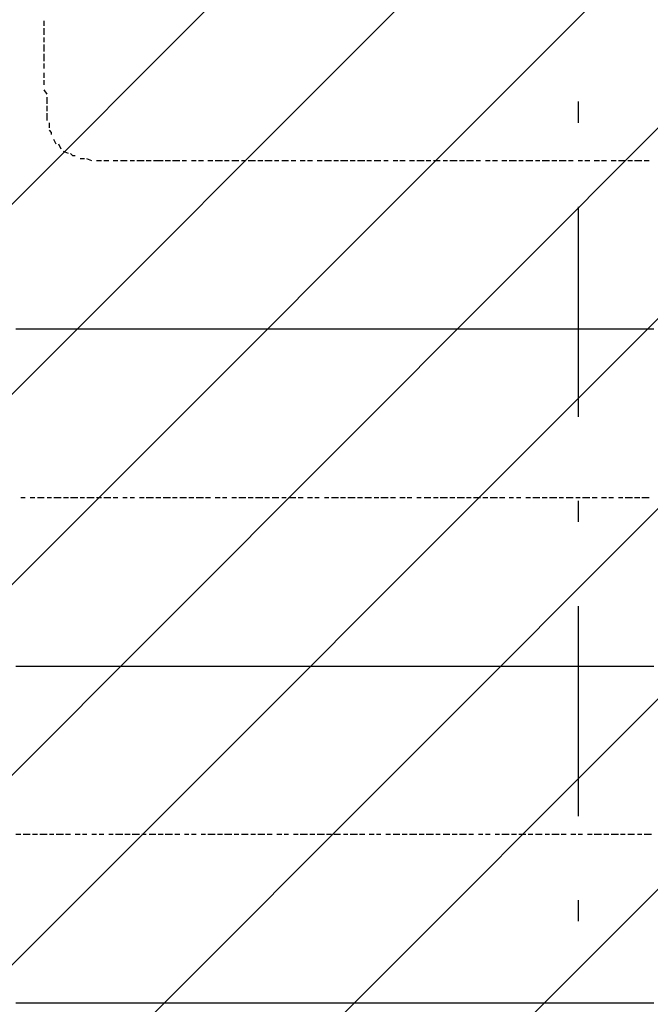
# Model space of a CAD drawing. Extents: x 997 to 109698, y 921 to 94021.
# Tile 23 of 256: x 20200 to 21326, y 5767 to 7524. Entities that reach past the tile are written whole.
import ezdxf

# ---------------------------------------------------------------- set-up
doc = ezdxf.new("R2010")
doc.units = 0
doc.header["$MEASUREMENT"] = 0
doc.layers.add('12', color=7, linetype='CONTINUOUS')
doc.layers.add('28', color=7, linetype='CONTINUOUS')

msp = doc.modelspace()

# ---------------------------------------------------------------- linework, layer by layer
at = {"layer": '12', "color": 5}
for p, q in [((20243.601607, 7512.953237), (20243.601607, 7521.953237)), ((20243.601607, 7496.953237), (20243.601607, 7508.953237)), ((20243.601607, 7483.953237), (20243.601607, 7491.953237)), ((20243.601607, 7470.953237), (20243.601607, 7479.953237)), ((20243.601607, 7466.953237), (20243.601607, 7470.953237)), ((20243.601607, 7449.953237), (20243.601607, 7462.953237)), ((20243.601607, 7436.953237), (20243.601607, 7445.953237)), ((20243.601607, 7419.953237), (20243.601607, 7428.953237)), ((20243.601607, 7407.953237), (20243.601607, 7415.953237)), ((20248.601607, 7390.953237), (20243.601607, 7398.953237)), ((20248.601607, 7373.953237), (20248.601607, 7385.953237)), ((20248.601607, 7360.953237), (20248.601607, 7369.953237)), ((20248.601607, 7343.953237), (20248.601607, 7356.953237)), ((20252.601607, 7330.953237), (20252.601607, 7339.953237)), ((20264.601607, 7301.953237), (20260.601607, 7309.953237)), ((20273.601607, 7292.953237), (20269.601607, 7301.953237)), ((20286.601607, 7284.953237), (20277.601607, 7288.953237)), ((20315.601607, 7275.953237), (20307.601607, 7275.953237)), ((20328.601607, 7271.953237), (20319.601607, 7275.953237)), ((20345.601607, 7271.953237), (20336.601607, 7271.953237)), ((20358.601607, 7271.953237), (20349.601607, 7271.953237)), ((20374.601607, 7271.953237), (20366.601607, 7271.953237)), ((20391.601607, 7271.953237), (20379.601607, 7271.953237)), ((20404.601607, 7271.953237), (20396.601607, 7271.953237)), ((20421.601607, 7271.953237), (20408.601607, 7271.953237)), ((20434.601607, 7271.953237), (20425.601607, 7271.953237)), ((20446.601607, 7271.953237), (20438.601607, 7271.953237)), ((20455.601607, 7271.953237), (20446.601607, 7271.953237)), ((20468.601607, 7271.953237), (20459.601607, 7271.953237)), ((20485.601607, 7271.953237), (20472.601607, 7271.953237)), ((20497.601607, 7271.953237), (20489.601607, 7271.953237)), ((20514.601607, 7271.953237), (20506.601607, 7271.953237)), ((20527.601607, 7271.953237), (20518.601607, 7271.953237)), ((20544.601607, 7271.953237), (20535.601607, 7271.953237)), ((20561.601607, 7271.953237), (20548.601607, 7271.953237)), ((20573.601607, 7271.953237), (20565.601607, 7271.953237)), ((20590.601607, 7271.953237), (20578.601607, 7271.953237)), ((20603.601607, 7271.953237), (20595.601607, 7271.953237)), ((20620.601607, 7271.953237), (20607.601607, 7271.953237)), ((20633.601607, 7271.953237), (20624.601607, 7271.953237)), ((20650.601607, 7271.953237), (20637.601607, 7271.953237)), ((20662.601607, 7271.953237), (20654.601607, 7271.953237)), ((20679.601607, 7271.953237), (20667.601607, 7271.953237)), ((20692.601607, 7271.953237), (20684.601607, 7271.953237)), ((20709.601607, 7271.953237), (20700.601607, 7271.953237)), ((20722.601607, 7271.953237), (20713.601607, 7271.953237)), ((20739.601607, 7271.953237), (20730.601607, 7271.953237)), ((20756.601607, 7271.953237), (20743.601607, 7271.953237)), ((20768.601607, 7271.953237), (20760.601607, 7271.953237)), ((20785.601607, 7271.953237), (20772.601607, 7271.953237)), ((20798.601607, 7271.953237), (20789.601607, 7271.953237)), ((20815.601607, 7271.953237), (20802.601607, 7271.953237)), ((20827.601607, 7271.953237), (20819.601607, 7271.953237)), ((20844.601607, 7271.953237), (20832.601607, 7271.953237)), ((20857.601607, 7271.953237), (20849.601607, 7271.953237)), ((20874.601607, 7271.953237), (20866.601607, 7271.953237)), ((20887.601607, 7271.953237), (20878.601607, 7271.953237)), ((20904.601607, 7271.953237), (20895.601607, 7271.953237)), ((20921.601607, 7271.953237), (20908.601607, 7271.953237)), ((20933.601607, 7271.953237), (20925.601607, 7271.953237)), ((20950.601607, 7271.953237), (20938.601607, 7271.953237)), ((20963.601607, 7271.953237), (20955.601607, 7271.953237)), ((20980.601607, 7271.953237), (20967.601607, 7271.953237)), ((20993.601607, 7271.953237), (20984.601607, 7271.953237)), ((21009.601607, 7271.953237), (20997.601607, 7271.953237)), ((21022.601607, 7271.953237), (21014.601607, 7271.953237)), ((21039.601607, 7271.953237), (21031.601607, 7271.953237)), ((21052.601607, 7271.953237), (21043.601607, 7271.953237)), ((21069.601607, 7271.953237), (21060.601607, 7271.953237)), ((21086.601607, 7271.953237), (21073.601607, 7271.953237)), ((21098.601607, 7271.953237), (21090.601607, 7271.953237)), ((21115.601607, 7271.953237), (21103.601607, 7271.953237)), ((21128.601607, 7271.953237), (21120.601607, 7271.953237)), ((21145.601607, 7271.953237), (21132.601607, 7271.953237)), ((21158.601607, 7271.953237), (21149.601607, 7271.953237)), ((21175.601607, 7271.953237), (21162.601607, 7271.953237)), ((21187.601607, 7271.953237), (21179.601607, 7271.953237)), ((21204.601607, 7271.953237), (21196.601607, 7271.953237)), ((21217.601607, 7271.953237), (21208.601607, 7271.953237)), ((21234.601607, 7271.953237), (21225.601607, 7271.953237)), ((21247.601607, 7271.953237), (21238.601607, 7271.953237)), ((21264.601607, 7271.953237), (21255.601607, 7271.953237)), ((21280.601607, 7271.953237), (21268.601607, 7271.953237)), ((21293.601607, 7271.953237), (21285.601607, 7271.953237)), ((21310.601607, 7271.953237), (21297.601607, 7271.953237)), ((21323.601607, 7271.953237), (21314.601607, 7271.953237)), ((20209.601607, 6670.953237), (20201.601607, 6670.953237)), ((20226.601607, 6670.953237), (20218.601607, 6670.953237)), ((20243.601607, 6670.953237), (20231.601607, 6670.953237)), ((20256.601607, 6670.953237), (20248.601607, 6670.953237)), ((20273.601607, 6670.953237), (20260.601607, 6670.953237)), ((20286.601607, 6670.953237), (20277.601607, 6670.953237)), ((20303.601607, 6670.953237), (20290.601607, 6670.953237)), ((20315.601607, 6670.953237), (20307.601607, 6670.953237)), ((20332.601607, 6670.953237), (20319.601607, 6670.953237)), ((20345.601607, 6670.953237), (20336.601607, 6670.953237)), ((20362.601607, 6670.953237), (20349.601607, 6670.953237)), ((20374.601607, 6670.953237), (20366.601607, 6670.953237)), ((20391.601607, 6670.953237), (20383.601607, 6670.953237)), ((20404.601607, 6670.953237), (20396.601607, 6670.953237)), ((20421.601607, 6670.953237), (20413.601607, 6670.953237)), ((20438.601607, 6670.953237), (20425.601607, 6670.953237)), ((20451.601607, 6670.953237), (20442.601607, 6670.953237)), ((20468.601607, 6670.953237), (20455.601607, 6670.953237)), ((20480.601607, 6670.953237), (20472.601607, 6670.953237)), ((20497.601607, 6670.953237), (20485.601607, 6670.953237)), ((20510.601607, 6670.953237), (20501.601607, 6670.953237)), ((20527.601607, 6670.953237), (20514.601607, 6670.953237)), ((20540.601607, 6670.953237), (20531.601607, 6670.953237)), ((20557.601607, 6670.953237), (20548.601607, 6670.953237)), ((20569.601607, 6670.953237), (20561.601607, 6670.953237)), ((20586.601607, 6670.953237), (20578.601607, 6670.953237)), ((20603.601607, 6670.953237), (20590.601607, 6670.953237)), ((20616.601607, 6670.953237), (20607.601607, 6670.953237)), ((20633.601607, 6670.953237), (20620.601607, 6670.953237)), ((20645.601607, 6670.953237), (20637.601607, 6670.953237)), ((20662.601607, 6670.953237), (20650.601607, 6670.953237)), ((20675.601607, 6670.953237), (20667.601607, 6670.953237)), ((20692.601607, 6670.953237), (20679.601607, 6670.953237)), ((20705.601607, 6670.953237), (20696.601607, 6670.953237)), ((20722.601607, 6670.953237), (20713.601607, 6670.953237)), ((20734.601607, 6670.953237), (20726.601607, 6670.953237)), ((20751.601607, 6670.953237), (20743.601607, 6670.953237)), ((20768.601607, 6670.953237), (20756.601607, 6670.953237)), ((20781.601607, 6670.953237), (20772.601607, 6670.953237)), ((20798.601607, 6670.953237), (20785.601607, 6670.953237)), ((20811.601607, 6670.953237), (20802.601607, 6670.953237)), ((20827.601607, 6670.953237), (20815.601607, 6670.953237)), ((20840.601607, 6670.953237), (20832.601607, 6670.953237)), ((20857.601607, 6670.953237), (20844.601607, 6670.953237)), ((20870.601607, 6670.953237), (20861.601607, 6670.953237)), ((20887.601607, 6670.953237), (20878.601607, 6670.953237)), ((20899.601607, 6670.953237), (20891.601607, 6670.953237)), ((20916.601607, 6670.953237), (20908.601607, 6670.953237)), ((20933.601607, 6670.953237), (20921.601607, 6670.953237)), ((20946.601607, 6670.953237), (20938.601607, 6670.953237)), ((20963.601607, 6670.953237), (20950.601607, 6670.953237)), ((20976.601607, 6670.953237), (20967.601607, 6670.953237)), ((20993.601607, 6670.953237), (20980.601607, 6670.953237)), ((21005.601607, 6670.953237), (20997.601607, 6670.953237)), ((21022.601607, 6670.953237), (21009.601607, 6670.953237)), ((21035.601607, 6670.953237), (21026.601607, 6670.953237)), ((21052.601607, 6670.953237), (21039.601607, 6670.953237)), ((21065.601607, 6670.953237), (21056.601607, 6670.953237)), ((21081.601607, 6670.953237), (21073.601607, 6670.953237)), ((21094.601607, 6670.953237), (21086.601607, 6670.953237)), ((21111.601607, 6670.953237), (21103.601607, 6670.953237)), ((21128.601607, 6670.953237), (21115.601607, 6670.953237)), ((21141.601607, 6670.953237), (21132.601607, 6670.953237)), ((21158.601607, 6670.953237), (21145.601607, 6670.953237)), ((21170.601607, 6670.953237), (21162.601607, 6670.953237)), ((21187.601607, 6670.953237), (21175.601607, 6670.953237)), ((21200.601607, 6670.953237), (21192.601607, 6670.953237)), ((21217.601607, 6670.953237), (21204.601607, 6670.953237)), ((21230.601607, 6670.953237), (21221.601607, 6670.953237)), ((21247.601607, 6670.953237), (21238.601607, 6670.953237)), ((21259.601607, 6670.953237), (21251.601607, 6670.953237)), ((21276.601607, 6670.953237), (21268.601607, 6670.953237)), ((21293.601607, 6670.953237), (21280.601607, 6670.953237)), ((21306.601607, 6670.953237), (21297.601607, 6670.953237)), ((21323.601607, 6670.953237), (21310.601607, 6670.953237)), ((20201.601607, 6069.953237), (20192.601607, 6069.953237)), ((20218.601607, 6069.953237), (20205.601607, 6069.953237)), ((20231.601607, 6069.953237), (20222.601607, 6069.953237)), ((20248.601607, 6069.953237), (20235.601607, 6069.953237)), ((20260.601607, 6069.953237), (20252.601607, 6069.953237)), ((20277.601607, 6069.953237), (20264.601607, 6069.953237)), ((20290.601607, 6069.953237), (20281.601607, 6069.953237)), ((20307.601607, 6069.953237), (20298.601607, 6069.953237)), ((20319.601607, 6069.953237), (20311.601607, 6069.953237)), ((20336.601607, 6069.953237), (20328.601607, 6069.953237)), ((20349.601607, 6069.953237), (20341.601607, 6069.953237)), ((20366.601607, 6069.953237), (20358.601607, 6069.953237)), ((20383.601607, 6069.953237), (20370.601607, 6069.953237)), ((20396.601607, 6069.953237), (20387.601607, 6069.953237)), ((20413.601607, 6069.953237), (20400.601607, 6069.953237)), ((20425.601607, 6069.953237), (20417.601607, 6069.953237)), ((20442.601607, 6069.953237), (20430.601607, 6069.953237)), ((20455.601607, 6069.953237), (20446.601607, 6069.953237)), ((20472.601607, 6069.953237), (20459.601607, 6069.953237)), ((20485.601607, 6069.953237), (20476.601607, 6069.953237)), ((20501.601607, 6069.953237), (20493.601607, 6069.953237)), ((20514.601607, 6069.953237), (20506.601607, 6069.953237)), ((20531.601607, 6069.953237), (20523.601607, 6069.953237)), ((20548.601607, 6069.953237), (20535.601607, 6069.953237)), ((20561.601607, 6069.953237), (20552.601607, 6069.953237)), ((20578.601607, 6069.953237), (20565.601607, 6069.953237)), ((20590.601607, 6069.953237), (20582.601607, 6069.953237)), ((20607.601607, 6069.953237), (20595.601607, 6069.953237)), ((20620.601607, 6069.953237), (20612.601607, 6069.953237)), ((20637.601607, 6069.953237), (20624.601607, 6069.953237)), ((20650.601607, 6069.953237), (20641.601607, 6069.953237)), ((20667.601607, 6069.953237), (20658.601607, 6069.953237)), ((20679.601607, 6069.953237), (20671.601607, 6069.953237)), ((20696.601607, 6069.953237), (20688.601607, 6069.953237)), ((20713.601607, 6069.953237), (20700.601607, 6069.953237)), ((20726.601607, 6069.953237), (20717.601607, 6069.953237)), ((20743.601607, 6069.953237), (20730.601607, 6069.953237)), ((20756.601607, 6069.953237), (20747.601607, 6069.953237)), ((20772.601607, 6069.953237), (20760.601607, 6069.953237)), ((20785.601607, 6069.953237), (20777.601607, 6069.953237)), ((20802.601607, 6069.953237), (20789.601607, 6069.953237)), ((20815.601607, 6069.953237), (20806.601607, 6069.953237)), ((20832.601607, 6069.953237), (20823.601607, 6069.953237)), ((20844.601607, 6069.953237), (20836.601607, 6069.953237)), ((20861.601607, 6069.953237), (20853.601607, 6069.953237)), ((20878.601607, 6069.953237), (20866.601607, 6069.953237)), ((20891.601607, 6069.953237), (20882.601607, 6069.953237)), ((20908.601607, 6069.953237), (20895.601607, 6069.953237)), ((20921.601607, 6069.953237), (20912.601607, 6069.953237)), ((20938.601607, 6069.953237), (20925.601607, 6069.953237)), ((20950.601607, 6069.953237), (20942.601607, 6069.953237)), ((20967.601607, 6069.953237), (20955.601607, 6069.953237)), ((20980.601607, 6069.953237), (20971.601607, 6069.953237)), ((20997.601607, 6069.953237), (20984.601607, 6069.953237)), ((21009.601607, 6069.953237), (21001.601607, 6069.953237)), ((21026.601607, 6069.953237), (21018.601607, 6069.953237)), ((21039.601607, 6069.953237), (21031.601607, 6069.953237)), ((21056.601607, 6069.953237), (21048.601607, 6069.953237)), ((21073.601607, 6069.953237), (21060.601607, 6069.953237)), ((21086.601607, 6069.953237), (21077.601607, 6069.953237)), ((21103.601607, 6069.953237), (21090.601607, 6069.953237)), ((21115.601607, 6069.953237), (21107.601607, 6069.953237)), ((21132.601607, 6069.953237), (21120.601607, 6069.953237)), ((21145.601607, 6069.953237), (21137.601607, 6069.953237)), ((21162.601607, 6069.953237), (21149.601607, 6069.953237)), ((21175.601607, 6069.953237), (21166.601607, 6069.953237)), ((21192.601607, 6069.953237), (21183.601607, 6069.953237)), ((21204.601607, 6069.953237), (21196.601607, 6069.953237)), ((21221.601607, 6069.953237), (21213.601607, 6069.953237)), ((21238.601607, 6069.953237), (21225.601607, 6069.953237)), ((21251.601607, 6069.953237), (21242.601607, 6069.953237)), ((21268.601607, 6069.953237), (21255.601607, 6069.953237)), ((21280.601607, 6069.953237), (21272.601607, 6069.953237)), ((21297.601607, 6069.953237), (21285.601607, 6069.953237)), ((21310.601607, 6069.953237), (21302.601607, 6069.953237)), ((21327.601607, 6069.953237), (21314.601607, 6069.953237))]:
    msp.add_line(p, q, dxfattribs=at)
at = {"layer": '12', "color": 1}
for p, q in [((20201.601607, 6971.953237), (20192.601607, 6971.953237)), ((20209.601607, 6971.953237), (20201.601607, 6971.953237)), ((20222.601607, 6971.953237), (20209.601607, 6971.953237)), ((20231.601607, 6971.953237), (20222.601607, 6971.953237)), ((20243.601607, 6971.953237), (20231.601607, 6971.953237)), ((20252.601607, 6971.953237), (20243.601607, 6971.953237)), ((20260.601607, 6971.953237), (20252.601607, 6971.953237)), ((20273.601607, 6971.953237), (20260.601607, 6971.953237)), ((20281.601607, 6971.953237), (20273.601607, 6971.953237)), ((20290.601607, 6971.953237), (20281.601607, 6971.953237)), ((20303.601607, 6971.953237), (20290.601607, 6971.953237)), ((20311.601607, 6971.953237), (20303.601607, 6971.953237)), ((20319.601607, 6971.953237), (20311.601607, 6971.953237)), ((20332.601607, 6971.953237), (20319.601607, 6971.953237)), ((20341.601607, 6971.953237), (20332.601607, 6971.953237)), ((20349.601607, 6971.953237), (20341.601607, 6971.953237)), ((20362.601607, 6971.953237), (20349.601607, 6971.953237)), ((20370.601607, 6971.953237), (20362.601607, 6971.953237)), ((20383.601607, 6971.953237), (20370.601607, 6971.953237)), ((20391.601607, 6971.953237), (20383.601607, 6971.953237)), ((20400.601607, 6971.953237), (20391.601607, 6971.953237)), ((20413.601607, 6971.953237), (20400.601607, 6971.953237)), ((20421.601607, 6971.953237), (20413.601607, 6971.953237)), ((20430.601607, 6971.953237), (20421.601607, 6971.953237)), ((20442.601607, 6971.953237), (20430.601607, 6971.953237)), ((20451.601607, 6971.953237), (20442.601607, 6971.953237)), ((20459.601607, 6971.953237), (20451.601607, 6971.953237)), ((20472.601607, 6971.953237), (20459.601607, 6971.953237)), ((20480.601607, 6971.953237), (20472.601607, 6971.953237)), ((20493.601607, 6971.953237), (20480.601607, 6971.953237)), ((20501.601607, 6971.953237), (20493.601607, 6971.953237)), ((20510.601607, 6971.953237), (20501.601607, 6971.953237)), ((20523.601607, 6971.953237), (20510.601607, 6971.953237)), ((20531.601607, 6971.953237), (20523.601607, 6971.953237)), ((20540.601607, 6971.953237), (20531.601607, 6971.953237)), ((20552.601607, 6971.953237), (20540.601607, 6971.953237)), ((20561.601607, 6971.953237), (20552.601607, 6971.953237)), ((20569.601607, 6971.953237), (20561.601607, 6971.953237)), ((20582.601607, 6971.953237), (20569.601607, 6971.953237)), ((20590.601607, 6971.953237), (20582.601607, 6971.953237)), ((20603.601607, 6971.953237), (20590.601607, 6971.953237)), ((20612.601607, 6971.953237), (20603.601607, 6971.953237)), ((20620.601607, 6971.953237), (20612.601607, 6971.953237)), ((20633.601607, 6971.953237), (20620.601607, 6971.953237)), ((20641.601607, 6971.953237), (20633.601607, 6971.953237)), ((20650.601607, 6971.953237), (20641.601607, 6971.953237)), ((20662.601607, 6971.953237), (20650.601607, 6971.953237)), ((20671.601607, 6971.953237), (20662.601607, 6971.953237)), ((20679.601607, 6971.953237), (20671.601607, 6971.953237)), ((20692.601607, 6971.953237), (20679.601607, 6971.953237)), ((20700.601607, 6971.953237), (20692.601607, 6971.953237)), ((20713.601607, 6971.953237), (20700.601607, 6971.953237)), ((20722.601607, 6971.953237), (20713.601607, 6971.953237)), ((20730.601607, 6971.953237), (20722.601607, 6971.953237)), ((20743.601607, 6971.953237), (20730.601607, 6971.953237)), ((20751.601607, 6971.953237), (20743.601607, 6971.953237)), ((20760.601607, 6971.953237), (20751.601607, 6971.953237)), ((20772.601607, 6971.953237), (20760.601607, 6971.953237)), ((20781.601607, 6971.953237), (20772.601607, 6971.953237)), ((20789.601607, 6971.953237), (20781.601607, 6971.953237)), ((20802.601607, 6971.953237), (20789.601607, 6971.953237)), ((20811.601607, 6971.953237), (20802.601607, 6971.953237)), ((20823.601607, 6971.953237), (20811.601607, 6971.953237)), ((20832.601607, 6971.953237), (20823.601607, 6971.953237)), ((20840.601607, 6971.953237), (20832.601607, 6971.953237)), ((20853.601607, 6971.953237), (20840.601607, 6971.953237)), ((20861.601607, 6971.953237), (20853.601607, 6971.953237)), ((20870.601607, 6971.953237), (20861.601607, 6971.953237)), ((20882.601607, 6971.953237), (20870.601607, 6971.953237)), ((20891.601607, 6971.953237), (20882.601607, 6971.953237)), ((20899.601607, 6971.953237), (20891.601607, 6971.953237)), ((20912.601607, 6971.953237), (20899.601607, 6971.953237)), ((20921.601607, 6971.953237), (20912.601607, 6971.953237)), ((20933.601607, 6971.953237), (20921.601607, 6971.953237)), ((20942.601607, 6971.953237), (20933.601607, 6971.953237)), ((20950.601607, 6971.953237), (20942.601607, 6971.953237)), ((20963.601607, 6971.953237), (20950.601607, 6971.953237)), ((20971.601607, 6971.953237), (20963.601607, 6971.953237)), ((20980.601607, 6971.953237), (20971.601607, 6971.953237)), ((20993.601607, 6971.953237), (20980.601607, 6971.953237)), ((21001.601607, 6971.953237), (20993.601607, 6971.953237)), ((21009.601607, 6971.953237), (21001.601607, 6971.953237)), ((21022.601607, 6971.953237), (21009.601607, 6971.953237)), ((21031.601607, 6971.953237), (21022.601607, 6971.953237)), ((21039.601607, 6971.953237), (21031.601607, 6971.953237)), ((21052.601607, 6971.953237), (21039.601607, 6971.953237)), ((21060.601607, 6971.953237), (21052.601607, 6971.953237)), ((21073.601607, 6971.953237), (21060.601607, 6971.953237)), ((21081.601607, 6971.953237), (21073.601607, 6971.953237)), ((21090.601607, 6971.953237), (21081.601607, 6971.953237)), ((21103.601607, 6971.953237), (21090.601607, 6971.953237)), ((21111.601607, 6971.953237), (21103.601607, 6971.953237)), ((21120.601607, 6971.953237), (21111.601607, 6971.953237)), ((21132.601607, 6971.953237), (21120.601607, 6971.953237)), ((21141.601607, 6971.953237), (21132.601607, 6971.953237)), ((21149.601607, 6971.953237), (21141.601607, 6971.953237)), ((21162.601607, 6971.953237), (21149.601607, 6971.953237)), ((21170.601607, 6971.953237), (21162.601607, 6971.953237)), ((21183.601607, 6971.953237), (21170.601607, 6971.953237)), ((21192.601607, 6971.953237), (21183.601607, 6971.953237)), ((21200.601607, 6971.953237), (21192.601607, 6971.953237)), ((21213.601607, 6971.953237), (21200.601607, 6971.953237)), ((21221.601607, 6971.953237), (21213.601607, 6971.953237)), ((21230.601607, 6971.953237), (21221.601607, 6971.953237)), ((21242.601607, 6971.953237), (21230.601607, 6971.953237)), ((21251.601607, 6971.953237), (21242.601607, 6971.953237)), ((21259.601607, 6971.953237), (21251.601607, 6971.953237)), ((21272.601607, 6971.953237), (21259.601607, 6971.953237)), ((21280.601607, 6971.953237), (21272.601607, 6971.953237)), ((21293.601607, 6971.953237), (21280.601607, 6971.953237)), ((21302.601607, 6971.953237), (21293.601607, 6971.953237)), ((21310.601607, 6971.953237), (21302.601607, 6971.953237)), ((21323.601607, 6971.953237), (21310.601607, 6971.953237)), ((21331.601607, 6971.953237), (21323.601607, 6971.953237)), ((20201.601607, 6369.953237), (20192.601607, 6369.953237)), ((20209.601607, 6369.953237), (20201.601607, 6369.953237)), ((20222.601607, 6369.953237), (20209.601607, 6369.953237)), ((20231.601607, 6369.953237), (20222.601607, 6369.953237)), ((20243.601607, 6369.953237), (20231.601607, 6369.953237)), ((20252.601607, 6369.953237), (20243.601607, 6369.953237)), ((20260.601607, 6369.953237), (20252.601607, 6369.953237)), ((20273.601607, 6369.953237), (20260.601607, 6369.953237)), ((20281.601607, 6369.953237), (20273.601607, 6369.953237)), ((20290.601607, 6369.953237), (20281.601607, 6369.953237)), ((20303.601607, 6369.953237), (20290.601607, 6369.953237)), ((20311.601607, 6369.953237), (20303.601607, 6369.953237)), ((20319.601607, 6369.953237), (20311.601607, 6369.953237)), ((20332.601607, 6369.953237), (20319.601607, 6369.953237)), ((20341.601607, 6369.953237), (20332.601607, 6369.953237)), ((20349.601607, 6369.953237), (20341.601607, 6369.953237)), ((20362.601607, 6369.953237), (20349.601607, 6369.953237)), ((20370.601607, 6369.953237), (20362.601607, 6369.953237)), ((20383.601607, 6369.953237), (20370.601607, 6369.953237)), ((20391.601607, 6369.953237), (20383.601607, 6369.953237)), ((20400.601607, 6369.953237), (20391.601607, 6369.953237)), ((20413.601607, 6369.953237), (20400.601607, 6369.953237)), ((20421.601607, 6369.953237), (20413.601607, 6369.953237)), ((20430.601607, 6369.953237), (20421.601607, 6369.953237)), ((20442.601607, 6369.953237), (20430.601607, 6369.953237)), ((20451.601607, 6369.953237), (20442.601607, 6369.953237)), ((20459.601607, 6369.953237), (20451.601607, 6369.953237)), ((20472.601607, 6369.953237), (20459.601607, 6369.953237)), ((20480.601607, 6369.953237), (20472.601607, 6369.953237)), ((20493.601607, 6369.953237), (20480.601607, 6369.953237)), ((20501.601607, 6369.953237), (20493.601607, 6369.953237)), ((20510.601607, 6369.953237), (20501.601607, 6369.953237)), ((20523.601607, 6369.953237), (20510.601607, 6369.953237)), ((20531.601607, 6369.953237), (20523.601607, 6369.953237)), ((20540.601607, 6369.953237), (20531.601607, 6369.953237)), ((20552.601607, 6369.953237), (20540.601607, 6369.953237)), ((20561.601607, 6369.953237), (20552.601607, 6369.953237)), ((20569.601607, 6369.953237), (20561.601607, 6369.953237)), ((20582.601607, 6369.953237), (20569.601607, 6369.953237)), ((20590.601607, 6369.953237), (20582.601607, 6369.953237)), ((20603.601607, 6369.953237), (20590.601607, 6369.953237)), ((20612.601607, 6369.953237), (20603.601607, 6369.953237)), ((20620.601607, 6369.953237), (20612.601607, 6369.953237)), ((20633.601607, 6369.953237), (20620.601607, 6369.953237)), ((20641.601607, 6369.953237), (20633.601607, 6369.953237)), ((20650.601607, 6369.953237), (20641.601607, 6369.953237)), ((20662.601607, 6369.953237), (20650.601607, 6369.953237)), ((20671.601607, 6369.953237), (20662.601607, 6369.953237)), ((20679.601607, 6369.953237), (20671.601607, 6369.953237)), ((20692.601607, 6369.953237), (20679.601607, 6369.953237)), ((20700.601607, 6369.953237), (20692.601607, 6369.953237)), ((20713.601607, 6369.953237), (20700.601607, 6369.953237)), ((20722.601607, 6369.953237), (20713.601607, 6369.953237)), ((20730.601607, 6369.953237), (20722.601607, 6369.953237)), ((20743.601607, 6369.953237), (20730.601607, 6369.953237)), ((20751.601607, 6369.953237), (20743.601607, 6369.953237)), ((20760.601607, 6369.953237), (20751.601607, 6369.953237)), ((20772.601607, 6369.953237), (20760.601607, 6369.953237)), ((20781.601607, 6369.953237), (20772.601607, 6369.953237)), ((20789.601607, 6369.953237), (20781.601607, 6369.953237)), ((20802.601607, 6369.953237), (20789.601607, 6369.953237)), ((20811.601607, 6369.953237), (20802.601607, 6369.953237)), ((20823.601607, 6369.953237), (20811.601607, 6369.953237)), ((20832.601607, 6369.953237), (20823.601607, 6369.953237)), ((20840.601607, 6369.953237), (20832.601607, 6369.953237)), ((20853.601607, 6369.953237), (20840.601607, 6369.953237)), ((20861.601607, 6369.953237), (20853.601607, 6369.953237)), ((20870.601607, 6369.953237), (20861.601607, 6369.953237)), ((20882.601607, 6369.953237), (20870.601607, 6369.953237)), ((20891.601607, 6369.953237), (20882.601607, 6369.953237)), ((20899.601607, 6369.953237), (20891.601607, 6369.953237)), ((20912.601607, 6369.953237), (20899.601607, 6369.953237)), ((20921.601607, 6369.953237), (20912.601607, 6369.953237)), ((20933.601607, 6369.953237), (20921.601607, 6369.953237)), ((20942.601607, 6369.953237), (20933.601607, 6369.953237)), ((20950.601607, 6369.953237), (20942.601607, 6369.953237)), ((20963.601607, 6369.953237), (20950.601607, 6369.953237)), ((20971.601607, 6369.953237), (20963.601607, 6369.953237)), ((20980.601607, 6369.953237), (20971.601607, 6369.953237)), ((20993.601607, 6369.953237), (20980.601607, 6369.953237)), ((21001.601607, 6369.953237), (20993.601607, 6369.953237)), ((21009.601607, 6369.953237), (21001.601607, 6369.953237)), ((21022.601607, 6369.953237), (21009.601607, 6369.953237)), ((21031.601607, 6369.953237), (21022.601607, 6369.953237)), ((21039.601607, 6369.953237), (21031.601607, 6369.953237)), ((21052.601607, 6369.953237), (21039.601607, 6369.953237)), ((21060.601607, 6369.953237), (21052.601607, 6369.953237)), ((21073.601607, 6369.953237), (21060.601607, 6369.953237)), ((21081.601607, 6369.953237), (21073.601607, 6369.953237)), ((21090.601607, 6369.953237), (21081.601607, 6369.953237)), ((21103.601607, 6369.953237), (21090.601607, 6369.953237)), ((21111.601607, 6369.953237), (21103.601607, 6369.953237)), ((21120.601607, 6369.953237), (21111.601607, 6369.953237)), ((21132.601607, 6369.953237), (21120.601607, 6369.953237)), ((21141.601607, 6369.953237), (21132.601607, 6369.953237)), ((21149.601607, 6369.953237), (21141.601607, 6369.953237)), ((21162.601607, 6369.953237), (21149.601607, 6369.953237)), ((21170.601607, 6369.953237), (21162.601607, 6369.953237)), ((21183.601607, 6369.953237), (21170.601607, 6369.953237)), ((21192.601607, 6369.953237), (21183.601607, 6369.953237)), ((21200.601607, 6369.953237), (21192.601607, 6369.953237)), ((21213.601607, 6369.953237), (21200.601607, 6369.953237)), ((21221.601607, 6369.953237), (21213.601607, 6369.953237)), ((21230.601607, 6369.953237), (21221.601607, 6369.953237)), ((21242.601607, 6369.953237), (21230.601607, 6369.953237)), ((21251.601607, 6369.953237), (21242.601607, 6369.953237)), ((21259.601607, 6369.953237), (21251.601607, 6369.953237)), ((21272.601607, 6369.953237), (21259.601607, 6369.953237)), ((21280.601607, 6369.953237), (21272.601607, 6369.953237)), ((21293.601607, 6369.953237), (21280.601607, 6369.953237)), ((21302.601607, 6369.953237), (21293.601607, 6369.953237)), ((21310.601607, 6369.953237), (21302.601607, 6369.953237)), ((21323.601607, 6369.953237), (21310.601607, 6369.953237)), ((21331.601607, 6369.953237), (21323.601607, 6369.953237)), ((20201.601607, 5768.953237), (20192.601607, 5768.953237)), ((20209.601607, 5768.953237), (20201.601607, 5768.953237)), ((20222.601607, 5768.953237), (20209.601607, 5768.953237)), ((20231.601607, 5768.953237), (20222.601607, 5768.953237)), ((20243.601607, 5768.953237), (20231.601607, 5768.953237)), ((20252.601607, 5768.953237), (20243.601607, 5768.953237)), ((20260.601607, 5768.953237), (20252.601607, 5768.953237)), ((20273.601607, 5768.953237), (20260.601607, 5768.953237)), ((20281.601607, 5768.953237), (20273.601607, 5768.953237)), ((20290.601607, 5768.953237), (20281.601607, 5768.953237)), ((20303.601607, 5768.953237), (20290.601607, 5768.953237)), ((20311.601607, 5768.953237), (20303.601607, 5768.953237)), ((20319.601607, 5768.953237), (20311.601607, 5768.953237)), ((20332.601607, 5768.953237), (20319.601607, 5768.953237)), ((20341.601607, 5768.953237), (20332.601607, 5768.953237)), ((20349.601607, 5768.953237), (20341.601607, 5768.953237)), ((20362.601607, 5768.953237), (20349.601607, 5768.953237)), ((20370.601607, 5768.953237), (20362.601607, 5768.953237)), ((20383.601607, 5768.953237), (20370.601607, 5768.953237)), ((20391.601607, 5768.953237), (20383.601607, 5768.953237)), ((20400.601607, 5768.953237), (20391.601607, 5768.953237)), ((20413.601607, 5768.953237), (20400.601607, 5768.953237)), ((20421.601607, 5768.953237), (20413.601607, 5768.953237)), ((20430.601607, 5768.953237), (20421.601607, 5768.953237)), ((20442.601607, 5768.953237), (20430.601607, 5768.953237)), ((20451.601607, 5768.953237), (20442.601607, 5768.953237)), ((20459.601607, 5768.953237), (20451.601607, 5768.953237)), ((20472.601607, 5768.953237), (20459.601607, 5768.953237)), ((20480.601607, 5768.953237), (20472.601607, 5768.953237)), ((20493.601607, 5768.953237), (20480.601607, 5768.953237)), ((20501.601607, 5768.953237), (20493.601607, 5768.953237)), ((20510.601607, 5768.953237), (20501.601607, 5768.953237)), ((20523.601607, 5768.953237), (20510.601607, 5768.953237)), ((20531.601607, 5768.953237), (20523.601607, 5768.953237)), ((20540.601607, 5768.953237), (20531.601607, 5768.953237)), ((20552.601607, 5768.953237), (20540.601607, 5768.953237)), ((20561.601607, 5768.953237), (20552.601607, 5768.953237)), ((20569.601607, 5768.953237), (20561.601607, 5768.953237)), ((20582.601607, 5768.953237), (20569.601607, 5768.953237)), ((20590.601607, 5768.953237), (20582.601607, 5768.953237)), ((20603.601607, 5768.953237), (20590.601607, 5768.953237)), ((20612.601607, 5768.953237), (20603.601607, 5768.953237)), ((20620.601607, 5768.953237), (20612.601607, 5768.953237)), ((20633.601607, 5768.953237), (20620.601607, 5768.953237)), ((20641.601607, 5768.953237), (20633.601607, 5768.953237)), ((20650.601607, 5768.953237), (20641.601607, 5768.953237)), ((20662.601607, 5768.953237), (20650.601607, 5768.953237)), ((20671.601607, 5768.953237), (20662.601607, 5768.953237)), ((20679.601607, 5768.953237), (20671.601607, 5768.953237)), ((20692.601607, 5768.953237), (20679.601607, 5768.953237)), ((20700.601607, 5768.953237), (20692.601607, 5768.953237)), ((20713.601607, 5768.953237), (20700.601607, 5768.953237)), ((20722.601607, 5768.953237), (20713.601607, 5768.953237)), ((20730.601607, 5768.953237), (20722.601607, 5768.953237)), ((20743.601607, 5768.953237), (20730.601607, 5768.953237)), ((20751.601607, 5768.953237), (20743.601607, 5768.953237)), ((20760.601607, 5768.953237), (20751.601607, 5768.953237)), ((20772.601607, 5768.953237), (20760.601607, 5768.953237)), ((20781.601607, 5768.953237), (20772.601607, 5768.953237)), ((20789.601607, 5768.953237), (20781.601607, 5768.953237)), ((20802.601607, 5768.953237), (20789.601607, 5768.953237)), ((20811.601607, 5768.953237), (20802.601607, 5768.953237)), ((20823.601607, 5768.953237), (20811.601607, 5768.953237)), ((20832.601607, 5768.953237), (20823.601607, 5768.953237)), ((20840.601607, 5768.953237), (20832.601607, 5768.953237)), ((20853.601607, 5768.953237), (20840.601607, 5768.953237)), ((20861.601607, 5768.953237), (20853.601607, 5768.953237)), ((20870.601607, 5768.953237), (20861.601607, 5768.953237)), ((20882.601607, 5768.953237), (20870.601607, 5768.953237)), ((20891.601607, 5768.953237), (20882.601607, 5768.953237)), ((20899.601607, 5768.953237), (20891.601607, 5768.953237)), ((20912.601607, 5768.953237), (20899.601607, 5768.953237)), ((20921.601607, 5768.953237), (20912.601607, 5768.953237)), ((20933.601607, 5768.953237), (20921.601607, 5768.953237)), ((20942.601607, 5768.953237), (20933.601607, 5768.953237)), ((20950.601607, 5768.953237), (20942.601607, 5768.953237)), ((20963.601607, 5768.953237), (20950.601607, 5768.953237)), ((20971.601607, 5768.953237), (20963.601607, 5768.953237)), ((20980.601607, 5768.953237), (20971.601607, 5768.953237)), ((20993.601607, 5768.953237), (20980.601607, 5768.953237)), ((21001.601607, 5768.953237), (20993.601607, 5768.953237)), ((21009.601607, 5768.953237), (21001.601607, 5768.953237)), ((21022.601607, 5768.953237), (21009.601607, 5768.953237)), ((21031.601607, 5768.953237), (21022.601607, 5768.953237)), ((21039.601607, 5768.953237), (21031.601607, 5768.953237)), ((21052.601607, 5768.953237), (21039.601607, 5768.953237)), ((21060.601607, 5768.953237), (21052.601607, 5768.953237)), ((21073.601607, 5768.953237), (21060.601607, 5768.953237)), ((21081.601607, 5768.953237), (21073.601607, 5768.953237)), ((21090.601607, 5768.953237), (21081.601607, 5768.953237)), ((21103.601607, 5768.953237), (21090.601607, 5768.953237)), ((21111.601607, 5768.953237), (21103.601607, 5768.953237)), ((21120.601607, 5768.953237), (21111.601607, 5768.953237)), ((21132.601607, 5768.953237), (21120.601607, 5768.953237)), ((21141.601607, 5768.953237), (21132.601607, 5768.953237)), ((21149.601607, 5768.953237), (21141.601607, 5768.953237)), ((21162.601607, 5768.953237), (21149.601607, 5768.953237)), ((21170.601607, 5768.953237), (21162.601607, 5768.953237)), ((21183.601607, 5768.953237), (21170.601607, 5768.953237)), ((21192.601607, 5768.953237), (21183.601607, 5768.953237)), ((21200.601607, 5768.953237), (21192.601607, 5768.953237)), ((21213.601607, 5768.953237), (21200.601607, 5768.953237)), ((21221.601607, 5768.953237), (21213.601607, 5768.953237)), ((21230.601607, 5768.953237), (21221.601607, 5768.953237)), ((21242.601607, 5768.953237), (21230.601607, 5768.953237)), ((21251.601607, 5768.953237), (21242.601607, 5768.953237)), ((21259.601607, 5768.953237), (21251.601607, 5768.953237)), ((21272.601607, 5768.953237), (21259.601607, 5768.953237)), ((21280.601607, 5768.953237), (21272.601607, 5768.953237)), ((21293.601607, 5768.953237), (21280.601607, 5768.953237)), ((21302.601607, 5768.953237), (21293.601607, 5768.953237)), ((21310.601607, 5768.953237), (21302.601607, 5768.953237)), ((21323.601607, 5768.953237), (21310.601607, 5768.953237)), ((21331.601607, 5768.953237), (21323.601607, 5768.953237))]:
    msp.add_line(p, q, dxfattribs=at)
at = {"layer": '12', "color": 5}
for points in [[(20256.601607, 7318.953237), (20256.601607, 7322.953237), (20252.601607, 7326.953237)], [(20298.601607, 7280.953237), (20294.601607, 7280.953237), (20290.601607, 7284.953237)]]:
    msp.add_lwpolyline(points, dxfattribs=at)
at = {"layer": '28', "color": 2}
for p, q in [((16811.783417, 3820.953237), (29497.636205, 16506.806026)), ((17151.194672, 3820.953237), (29497.636205, 16167.394771)), ((17490.605927, 3820.953237), (29497.636205, 15827.983516)), ((17830.017182, 3820.953237), (29497.636205, 15488.572261)), ((18169.428437, 3820.953237), (29497.636205, 15149.161006)), ((18508.839692, 3820.953237), (29497.636205, 14809.749751)), ((18848.250947, 3820.953237), (29497.636205, 14470.338496)), ((19187.662202, 3820.953237), (29497.636205, 14130.927241))]:
    msp.add_line(p, q, dxfattribs=at)
at = {"layer": '28', "color": 4, "linetype": 'Continuous'}
for p, q in [((21196.601607, 7377.703237), (21196.601607, 7340.203237)), ((21196.601607, 6665.203237), (21196.601607, 6627.703237)), ((21196.601607, 5952.703237), (21196.601607, 5915.203237))]:
    msp.add_line(p, q, dxfattribs=at)
at = {"layer": '28', "color": 4}
for p, q in [((21196.601607, 7190.203237), (21196.601607, 6815.203237)), ((21196.601607, 6477.703237), (21196.601607, 6102.703237))]:
    msp.add_line(p, q, dxfattribs=at)

doc.saveas('drawing.dxf')
